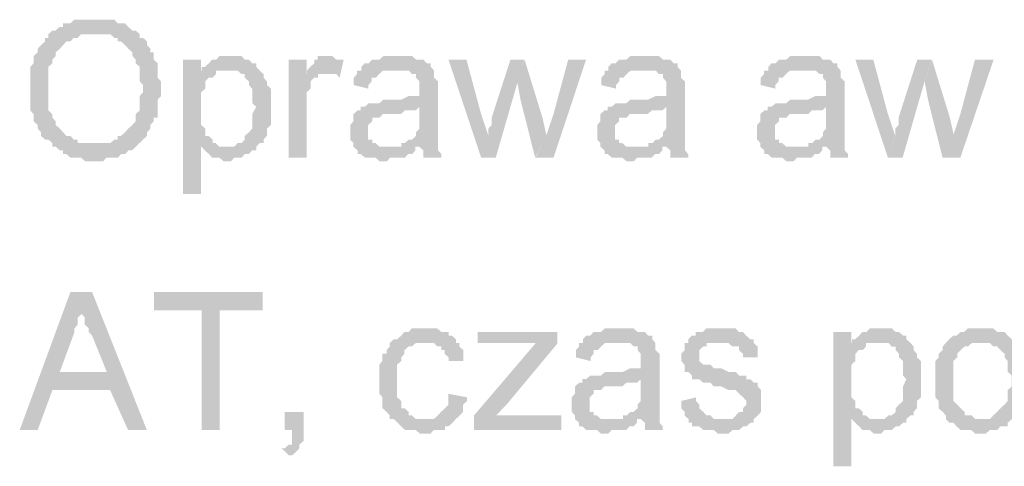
# Model space of a CAD drawing. Header units: millimetres. Extents: x -523 to 1404227, y -783705 to 1038705.
# Tile 111 of 256: x 402240 to 403387, y 227952 to 228473. Entities that reach past the tile are written whole.
import ezdxf

# ---------------------------------------------------------------- set-up
doc = ezdxf.new("R2010")
doc.units = ezdxf.units.MM
doc.linetypes.add('ACAD_ISO08W100', pattern=[36, 24, -3, 6, -3])
doc.layers.add('!!ELEKTRYKA', color=7, linetype='Continuous')

msp = doc.modelspace()

# ---------------------------------------------------------------- hatches: boundary and pattern name
at = {"layer": '!!ELEKTRYKA', "linetype": 'ACAD_ISO08W100'}
for points in [[(402328.22, 228472.93), (402328.22, 228472.93), (402319.64, 228472.93), (402315.83, 228472.93), (402312.02, 228472.93), (402307.26, 228472.93), (402303.45, 228472.93), (402298.68, 228468.69), (402294.87, 228468.69), (402290.11, 228468.69), (402290.11, 228464.46), (402286.29, 228464.46), (402281.53, 228460.23), (402277.72, 228460.23), (402328.22, 228455.99), (402332.98, 228455.99), (402336.8, 228455.99), (402341.56, 228455.99), (402345.37, 228455.99), (402350.14, 228451.76), (402353.95, 228451.76), (402353.95, 228447.53), (402357.76, 228447.53), (402362.52, 228443.29), (402366.33, 228439.06), (402366.33, 228439.06), (402371.1, 228434.82), (402371.1, 228430.59), (402374.91, 228426.35), (402374.91, 228422.12), (402379.67, 228417.89), (402379.67, 228413.65), (402379.67, 228409.42), (402379.67, 228405.19), (402379.67, 228400.96), (402383.48, 228396.72), (402383.48, 228392.49), (402383.48, 228388.26), (402379.67, 228384.02), (402379.67, 228379.79), (402379.67, 228375.56), (402379.67, 228371.32), (402379.67, 228367.09), (402374.91, 228362.86), (402374.91, 228358.63), (402374.91, 228354.39), (402371.1, 228350.16), (402366.33, 228345.93), (402366.33, 228345.93), (402366.33, 228345.93), (402362.52, 228341.69), (402357.76, 228337.45), (402353.95, 228337.45), (402353.95, 228333.22), (402350.14, 228333.22), (402345.37, 228328.98), (402341.56, 228328.98), (402336.8, 228328.98), (402332.98, 228328.98), (402328.22, 228328.98), (402379.67, 228328.98), (402379.67, 228328.98), (402383.48, 228333.22), (402388.25, 228337.45), (402388.25, 228341.69), (402392.06, 228345.93), (402392.06, 228350.16), (402392.06, 228350.16), (402395.87, 228354.39), (402395.87, 228358.63), (402400.64, 228358.63), (402400.64, 228362.86), (402400.64, 228367.09), (402400.64, 228371.32), (402400.64, 228379.79), (402404.45, 228384.02), (402404.45, 228388.26), (402404.45, 228392.49), (402404.45, 228396.72), (402404.45, 228400.96), (402400.64, 228405.19), (402400.64, 228409.42), (402400.64, 228413.65), (402400.64, 228417.89), (402400.64, 228422.12), (402395.87, 228426.35), (402395.87, 228430.59), (402395.87, 228434.82), (402392.06, 228434.82), (402392.06, 228439.06), (402388.25, 228443.29), (402388.25, 228447.53), (402383.48, 228451.76), (402379.67, 228451.76), (402379.67, 228455.99), (402374.91, 228460.23), (402371.1, 228460.23), (402366.33, 228464.46), (402366.33, 228464.46), (402362.52, 228468.69), (402357.76, 228468.69), (402353.95, 228468.69), (402350.14, 228472.93), (402345.37, 228472.93), (402341.56, 228472.93), (402336.8, 228472.93), (402332.98, 228472.93)], [(402277.92, 228460.23), (402273.15, 228456), (402273.15, 228451.76), (402269.34, 228451.76), (402269.34, 228447.53), (402264.58, 228443.3), (402264.58, 228443.3), (402260.76, 228439.06), (402260.76, 228434.82), (402256, 228430.59), (402256, 228426.36), (402256, 228422.13), (402252.19, 228417.89), (402252.19, 228413.66), (402252.19, 228409.43), (402252.19, 228405.2), (402252.19, 228400.96), (402252.19, 228396.72), (402252.19, 228388.26), (402252.19, 228388.26), (402252.19, 228384.03), (402252.19, 228379.79), (402252.19, 228375.56), (402252.19, 228371.33), (402252.19, 228367.09), (402256, 228362.86), (402256, 228358.62), (402256, 228354.39), (402260.76, 228350.16), (402260.76, 228350.16), (402260.76, 228345.93), (402264.58, 228341.69), (402264.58, 228337.46), (402269.34, 228333.23), (402273.15, 228333.23), (402277.92, 228328.99), (402277.92, 228324.76), (402281.73, 228324.76), (402286.5, 228320.52), (402290.31, 228320.52), (402290.31, 228316.29), (402294.12, 228316.29), (402298.88, 228312.06), (402302.7, 228312.06), (402307.46, 228312.06), (402311.27, 228312.06), (402316.04, 228307.83), (402324.62, 228307.83), (402328.43, 228307.83), (402328.43, 228307.83), (402332.24, 228307.83), (402337, 228307.83), (402340.82, 228312.06), (402345.58, 228312.06), (402349.39, 228312.06), (402354.16, 228312.06), (402357.97, 228316.29), (402362.73, 228316.29), (402366.55, 228320.52), (402366.55, 228320.52), (402370.36, 228320.52), (402375.12, 228324.76), (402378.94, 228328.99), (402328.43, 228328.99), (402328.43, 228328.99), (402319.85, 228328.99), (402316.04, 228328.99), (402311.27, 228328.99), (402307.46, 228328.99), (402307.46, 228333.23), (402302.7, 228333.23), (402298.88, 228337.46), (402294.12, 228337.46), (402290.31, 228341.69), (402286.5, 228345.93), (402286.5, 228345.93), (402286.5, 228345.93), (402281.73, 228350.16), (402281.73, 228354.39), (402277.92, 228358.62), (402277.92, 228362.86), (402273.15, 228367.09), (402273.15, 228371.33), (402273.15, 228375.56), (402273.15, 228379.79), (402273.15, 228384.03), (402273.15, 228388.26), (402273.15, 228392.49), (402273.15, 228400.96), (402273.15, 228405.2), (402273.15, 228409.43), (402273.15, 228413.66), (402273.15, 228417.89), (402277.92, 228422.13), (402277.92, 228426.36), (402281.73, 228430.59), (402281.73, 228434.82), (402281.73, 228434.82), (402286.5, 228439.06), (402290.31, 228443.3), (402290.31, 228443.3), (402294.12, 228447.53), (402298.88, 228447.53), (402302.7, 228451.76), (402307.46, 228451.76), (402311.27, 228456), (402316.04, 228456), (402319.85, 228456), (402324.62, 228456), (402328.43, 228456)], [(402485.88, 228430.58), (402481.12, 228430.58), (402477.31, 228430.58), (402472.55, 228430.58), (402468.74, 228426.35), (402463.99, 228426.35), (402463.99, 228426.35), (402460.18, 228422.11), (402455.42, 228417.88), (402451.61, 228417.88), (402481.12, 228413.65), (402485.88, 228413.65), (402489.68, 228413.65), (402493.49, 228413.65), (402498.25, 228409.41), (402502.06, 228409.41), (402502.06, 228405.18), (402506.81, 228400.94), (402506.81, 228396.71), (402510.62, 228392.48), (402510.62, 228392.48), (402510.62, 228384.01), (402510.62, 228379.78), (402510.62, 228375.55), (402515.38, 228371.32), (402515.38, 228371.32), (402510.62, 228362.84), (402510.62, 228358.61), (402510.62, 228354.38), (402510.62, 228350.15), (402510.62, 228345.91), (402506.81, 228341.68), (402506.81, 228341.68), (402502.06, 228337.44), (402502.06, 228333.22), (402498.25, 228328.98), (402493.49, 228328.98), (402489.68, 228324.75), (402485.88, 228324.75), (402481.12, 228324.75), (402451.61, 228324.75), (402455.42, 228320.51), (402455.42, 228320.51), (402460.18, 228316.27), (402463.99, 228312.05), (402463.99, 228312.05), (402468.74, 228312.05), (402472.55, 228312.05), (402477.31, 228307.81), (402481.12, 228307.81), (402481.12, 228307.81), (402485.88, 228307.81), (402489.68, 228312.05), (402493.49, 228312.05), (402498.25, 228312.05), (402502.06, 228316.27), (402506.81, 228316.27), (402510.62, 228320.51), (402515.38, 228320.51), (402515.38, 228324.75), (402519.19, 228328.98), (402523.95, 228328.98), (402523.95, 228333.22), (402527.75, 228337.44), (402527.75, 228341.68), (402527.75, 228345.91), (402532.51, 228350.15), (402532.51, 228354.38), (402532.51, 228358.61), (402532.51, 228362.84), (402532.51, 228367.08), (402532.51, 228371.32), (402532.51, 228371.32), (402532.51, 228375.55), (402532.51, 228379.78), (402532.51, 228384.01), (402532.51, 228388.25), (402532.51, 228392.48), (402527.75, 228396.71), (402527.75, 228400.94), (402527.75, 228400.94), (402523.95, 228405.18), (402523.95, 228409.41), (402519.19, 228413.65), (402515.38, 228417.88), (402515.38, 228422.11), (402510.62, 228422.11), (402510.62, 228422.11), (402506.81, 228426.35), (402502.06, 228426.35), (402498.25, 228430.58), (402493.49, 228430.58), (402489.68, 228430.58)], [(402600.12, 228430.58), (402600.12, 228430.58), (402591.56, 228430.58), (402586.8, 228430.58), (402586.8, 228426.35), (402583, 228426.35), (402583, 228422.12), (402578.25, 228417.88), (402574.44, 228413.64), (402574.44, 228409.41), (402595.36, 228409.41), (402600.12, 228409.41), (402603.92, 228409.41), (402608.68, 228409.41), (402612.48, 228405.18), (402617.24, 228426.35), (402612.48, 228426.35), (402608.68, 228426.35), (402603.92, 228430.58), (402603.92, 228430.58)], [(402680.7, 228430.58), (402675.95, 228430.58), (402672.15, 228430.58), (402667.4, 228430.58), (402663.59, 228430.58), (402658.84, 228426.34), (402655.04, 228426.34), (402650.28, 228426.34), (402646.48, 228422.11), (402641.73, 228422.11), (402637.93, 228417.88), (402637.93, 228413.64), (402675.95, 228413.64), (402680.7, 228413.64), (402684.51, 228413.64), (402688.31, 228413.64), (402693.06, 228413.64), (402696.86, 228409.41), (402701.62, 228409.41), (402701.62, 228405.18), (402701.62, 228405.18), (402705.42, 228400.94), (402705.42, 228396.71), (402705.42, 228392.48), (402705.42, 228392.48), (402705.42, 228384.01), (402701.62, 228384.01), (402696.86, 228384.01), (402696.86, 228384.01), (402693.06, 228384.01), (402684.51, 228379.78), (402680.7, 228379.78), (402675.95, 228379.78), (402672.15, 228379.78), (402663.59, 228379.78), (402658.84, 228375.54), (402655.04, 228375.54), (402655.04, 228375.54), (402650.28, 228375.54), (402646.48, 228375.54), (402641.73, 228371.31), (402705.42, 228371.31), (402705.42, 228362.84), (402705.42, 228358.61), (402705.42, 228354.38), (402705.42, 228350.14), (402705.42, 228345.91), (402701.62, 228341.68), (402701.62, 228341.68), (402701.62, 228337.45), (402696.86, 228333.21), (402693.06, 228333.21), (402688.31, 228328.98), (402684.51, 228328.98), (402684.51, 228324.75), (402705.42, 228324.75), (402705.42, 228324.75), (402710.17, 228320.51), (402710.17, 228316.28), (402710.17, 228312.05), (402731.09, 228312.05), (402731.09, 228312.05), (402731.09, 228316.28), (402727.29, 228320.51), (402727.29, 228324.75), (402727.29, 228328.98), (402727.29, 228328.98), (402727.29, 228333.21), (402727.29, 228337.45), (402727.29, 228341.68), (402727.29, 228345.91), (402727.29, 228354.38), (402727.29, 228358.61), (402727.29, 228388.24), (402727.29, 228388.24), (402727.29, 228392.48), (402727.29, 228396.71), (402727.29, 228400.94), (402722.53, 228405.18), (402722.53, 228405.18), (402722.53, 228409.41), (402722.53, 228413.64), (402718.73, 228417.88), (402718.73, 228422.11), (402713.98, 228422.11), (402710.17, 228426.34), (402705.42, 228426.34), (402701.62, 228426.34), (402696.86, 228430.58), (402693.06, 228430.58), (402688.31, 228430.58), (402684.51, 228430.58)], [(402968.38, 228430.58), (402963.63, 228430.58), (402959.84, 228430.58), (402955.09, 228430.58), (402951.3, 228430.58), (402946.55, 228426.35), (402942.76, 228426.35), (402938.01, 228426.35), (402934.22, 228422.12), (402929.47, 228422.12), (402925.68, 228417.88), (402925.68, 228413.65), (402963.63, 228413.65), (402968.38, 228413.65), (402972.17, 228413.65), (402976.92, 228413.65), (402980.71, 228413.65), (402984.51, 228409.42), (402989.25, 228409.42), (402989.25, 228405.18), (402989.25, 228405.18), (402993.05, 228400.95), (402993.05, 228396.71), (402993.05, 228392.48), (402993.05, 228392.48), (402993.05, 228384.02), (402989.25, 228384.02), (402984.51, 228384.02), (402984.51, 228384.02), (402980.71, 228384.02), (402972.17, 228379.78), (402968.38, 228379.78), (402963.63, 228379.78), (402959.84, 228379.78), (402951.3, 228379.78), (402946.55, 228375.55), (402942.76, 228375.55), (402942.76, 228375.55), (402938.01, 228375.55), (402934.22, 228375.55), (402929.47, 228371.31), (402993.05, 228371.31), (402993.05, 228362.85), (402993.05, 228358.62), (402993.05, 228354.38), (402993.05, 228350.14), (402993.05, 228345.91), (402989.25, 228341.68), (402989.25, 228341.68), (402989.25, 228337.45), (402984.51, 228333.22), (402980.71, 228333.22), (402976.92, 228328.99), (402972.17, 228328.99), (402972.17, 228324.74), (402993.05, 228324.74), (402993.05, 228324.74), (402997.79, 228320.51), (402997.79, 228316.28), (402997.79, 228312.05), (403018.67, 228312.05), (403018.67, 228312.05), (403018.67, 228316.28), (403014.87, 228320.51), (403014.87, 228324.74), (403014.87, 228328.99), (403014.87, 228328.99), (403014.87, 228333.22), (403014.87, 228337.45), (403014.87, 228341.68), (403014.87, 228345.91), (403014.87, 228354.38), (403014.87, 228358.62), (403014.87, 228388.25), (403014.87, 228388.25), (403014.87, 228392.48), (403014.87, 228396.71), (403014.87, 228400.95), (403010.13, 228405.18), (403010.13, 228405.18), (403010.13, 228409.42), (403010.13, 228413.65), (403006.33, 228417.88), (403006.33, 228422.12), (403001.59, 228422.12), (402997.79, 228426.35), (402993.05, 228426.35), (402989.25, 228426.35), (402984.51, 228430.58), (402980.71, 228430.58), (402976.92, 228430.58), (402972.17, 228430.58)], [(403154.64, 228430.58), (403149.9, 228430.58), (403146.11, 228430.58), (403141.37, 228430.58), (403137.58, 228430.58), (403132.84, 228426.35), (403129.05, 228426.35), (403124.31, 228426.35), (403120.52, 228422.12), (403115.78, 228422.12), (403111.99, 228417.88), (403111.99, 228413.65), (403149.9, 228413.65), (403154.64, 228413.65), (403158.43, 228413.65), (403163.17, 228413.65), (403166.96, 228413.65), (403171.7, 228409.41), (403175.49, 228409.41), (403175.49, 228405.18), (403175.49, 228405.18), (403179.28, 228400.95), (403179.28, 228396.71), (403179.28, 228392.48), (403179.28, 228392.48), (403179.28, 228384.01), (403175.49, 228384.01), (403171.7, 228384.01), (403171.7, 228384.01), (403166.96, 228384.01), (403158.43, 228379.79), (403154.64, 228379.79), (403149.9, 228379.79), (403146.11, 228379.79), (403137.58, 228379.79), (403132.84, 228375.55), (403129.05, 228375.55), (403129.05, 228375.55), (403124.31, 228375.55), (403120.52, 228375.55), (403115.78, 228371.31), (403179.28, 228371.31), (403179.28, 228362.85), (403179.28, 228358.61), (403179.28, 228354.38), (403179.28, 228350.15), (403179.28, 228345.91), (403175.49, 228341.68), (403175.49, 228341.68), (403175.49, 228337.45), (403171.7, 228333.21), (403166.96, 228333.21), (403163.17, 228328.98), (403158.43, 228328.98), (403158.43, 228324.74), (403179.28, 228324.74), (403179.28, 228324.74), (403184.02, 228320.51), (403184.02, 228316.28), (403184.02, 228312.04), (403204.87, 228312.04), (403204.87, 228312.04), (403204.87, 228316.28), (403201.08, 228320.51), (403201.08, 228324.74), (403201.08, 228328.98), (403201.08, 228328.98), (403201.08, 228333.21), (403201.08, 228337.45), (403201.08, 228341.68), (403201.08, 228345.91), (403201.08, 228354.38), (403201.08, 228358.61), (403201.08, 228388.25), (403201.08, 228388.25), (403201.08, 228392.48), (403201.08, 228396.71), (403201.08, 228400.95), (403196.34, 228405.18), (403196.34, 228405.18), (403196.34, 228409.41), (403196.34, 228413.65), (403192.55, 228417.88), (403192.55, 228422.12), (403187.81, 228422.12), (403184.02, 228426.35), (403179.28, 228426.35), (403175.49, 228426.35), (403171.7, 228430.58), (403166.96, 228430.58), (403163.17, 228430.58), (403158.43, 228430.58)], [(402451.16, 228426.35), (402430.22, 228426.35), (402430.22, 228269.72), (402451.16, 228269.72), (402451.16, 228324.75), (402480.67, 228324.75), (402476.86, 228324.75), (402472.1, 228324.75), (402468.3, 228328.98), (402464.49, 228328.98), (402464.49, 228333.22), (402459.73, 228337.46), (402455.92, 228337.46), (402455.92, 228341.68), (402455.92, 228345.92), (402451.16, 228350.15), (402451.16, 228354.38), (402451.16, 228358.62), (402451.16, 228362.85), (402451.16, 228371.32), (402451.16, 228371.32), (402451.16, 228375.55), (402451.16, 228379.79), (402451.16, 228384.02), (402451.16, 228388.25), (402455.92, 228392.49), (402455.92, 228396.72), (402455.92, 228400.96), (402459.73, 228405.18), (402464.49, 228405.18), (402468.3, 228409.42), (402468.3, 228413.66), (402451.16, 228413.66)], [(402573.98, 228426.35), (402553.05, 228426.35), (402553.05, 228312.05), (402573.98, 228312.05), (402573.98, 228371.31), (402573.98, 228375.55), (402573.98, 228379.79), (402573.98, 228384.02), (402573.98, 228388.25), (402578.73, 228392.49), (402578.73, 228396.72), (402578.73, 228396.72), (402578.73, 228400.95), (402582.54, 228405.18), (402587.29, 228405.18), (402587.29, 228409.42), (402591.1, 228409.42), (402595.85, 228409.42), (402573.98, 228409.42)], [(402760.26, 228426.35), (402739.36, 228426.35), (402777.36, 228312.05), (402785.91, 228337.45), (402777.36, 228362.85)], [(402827.65, 228426.36), (402811.51, 228426.36), (402789.66, 228358.62), (402789.66, 228354.38), (402789.66, 228350.16), (402785.86, 228345.92), (402785.86, 228341.68), (402785.86, 228337.46), (402785.86, 228337.46), (402777.32, 228312.05), (402794.41, 228312.05), (402820.06, 228400.96)], [(402827.96, 228426.37), (402819.41, 228400.97), (402823.21, 228379.79), (402840.3, 228312.06), (402853.59, 228337.46), (402848.84, 228358.63)], [(402899.66, 228426.35), (402878.78, 228426.35), (402861.69, 228362.86), (402853.14, 228337.45), (402840.8, 228312.06), (402861.69, 228312.06)], [(403234.26, 228426.35), (403213.43, 228426.35), (403251.31, 228312.05), (403259.84, 228337.46), (403251.31, 228362.86)], [(403302.51, 228426.35), (403285.47, 228426.35), (403263.69, 228358.62), (403263.69, 228354.39), (403263.69, 228350.16), (403259.9, 228345.92), (403259.9, 228341.69), (403259.9, 228337.45), (403259.9, 228337.45), (403251.38, 228312.06), (403268.42, 228312.06), (403293.99, 228400.96)], [(403302.68, 228426.34), (403294.16, 228400.95), (403297.95, 228379.78), (403314.99, 228312.04), (403328.24, 228337.44), (403323.51, 228358.61)], [(403374.49, 228426.36), (403352.73, 228426.36), (403335.69, 228362.86), (403327.17, 228337.46), (403314.87, 228312.05), (403335.69, 228312.05)], [(402451.61, 228417.88), (402451.61, 228413.65), (402468.74, 228413.65), (402472.55, 228413.65), (402477.31, 228413.65), (402481.12, 228413.65)], [(402637.51, 228413.66), (402632.76, 228413.66), (402632.76, 228409.42), (402628.96, 228405.19), (402628.96, 228400.96), (402628.96, 228396.72), (402646.07, 228392.49), (402646.07, 228396.72), (402649.87, 228400.96), (402649.87, 228405.19), (402654.62, 228405.19), (402658.43, 228409.42), (402658.43, 228409.42), (402663.18, 228413.66), (402666.98, 228413.66), (402671.74, 228413.66), (402675.54, 228413.66)], [(402925.94, 228413.65), (402921.19, 228413.65), (402921.19, 228409.41), (402917.4, 228405.17), (402917.4, 228400.94), (402917.4, 228396.71), (402934.48, 228392.48), (402934.48, 228396.71), (402938.27, 228400.94), (402938.27, 228405.17), (402943.02, 228405.17), (402946.81, 228409.41), (402946.81, 228409.41), (402951.56, 228413.65), (402955.35, 228413.65), (402960.1, 228413.65), (402963.89, 228413.65)], [(403111.55, 228413.66), (403106.81, 228413.66), (403106.81, 228409.43), (403103.02, 228405.2), (403103.02, 228400.96), (403103.02, 228396.73), (403120.08, 228392.5), (403120.08, 228396.73), (403123.87, 228400.96), (403123.87, 228405.2), (403128.61, 228405.2), (403132.4, 228409.43), (403132.4, 228409.43), (403137.14, 228413.66), (403140.93, 228413.66), (403145.67, 228413.66), (403149.46, 228413.66)], [(402641.93, 228371.32), (402637.17, 228371.32), (402637.17, 228367.09), (402633.37, 228367.09), (402628.62, 228362.86), (402628.62, 228358.62), (402628.62, 228354.39), (402624.82, 228350.16), (402624.82, 228345.92), (402624.82, 228341.69), (402624.82, 228341.69), (402624.82, 228337.46), (402624.82, 228333.23), (402628.62, 228328.99), (402628.62, 228324.76), (402633.37, 228320.52), (402633.37, 228320.52), (402633.37, 228316.28), (402637.17, 228316.28), (402641.93, 228312.05), (402645.73, 228312.05), (402650.48, 228312.05), (402654.29, 228312.05), (402659.04, 228307.82), (402662.84, 228307.82), (402667.6, 228307.82), (402671.4, 228312.05), (402675.2, 228312.05), (402679.96, 228312.05), (402683.76, 228312.05), (402688.51, 228312.05), (402692.32, 228316.28), (402697.07, 228316.28), (402700.87, 228320.52), (402700.87, 228324.76), (402667.6, 228324.76), (402667.6, 228324.76), (402662.84, 228324.76), (402659.04, 228324.76), (402654.29, 228328.99), (402650.48, 228328.99), (402650.48, 228333.23), (402645.73, 228333.23), (402645.73, 228337.46), (402645.73, 228341.69), (402645.73, 228345.92), (402645.73, 228350.16), (402650.48, 228354.39), (402650.48, 228354.39), (402650.48, 228358.62), (402654.29, 228358.62), (402659.04, 228358.62), (402662.84, 228362.86), (402667.6, 228362.86), (402671.4, 228362.86), (402675.2, 228362.86), (402679.96, 228362.86), (402683.76, 228362.86), (402688.51, 228367.09), (402692.32, 228367.09), (402697.07, 228367.09), (402700.87, 228367.09), (402705.63, 228371.32)], [(402929.65, 228371.33), (402924.9, 228371.33), (402924.9, 228367.09), (402921.11, 228367.09), (402916.36, 228362.86), (402916.36, 228358.63), (402916.36, 228354.4), (402912.57, 228350.16), (402912.57, 228345.92), (402912.57, 228341.69), (402912.57, 228341.69), (402912.57, 228337.46), (402912.57, 228333.23), (402916.36, 228328.99), (402916.36, 228324.76), (402921.11, 228320.53), (402921.11, 228320.53), (402921.11, 228316.29), (402924.9, 228316.29), (402929.65, 228312.06), (402933.44, 228312.06), (402938.19, 228312.06), (402941.98, 228312.06), (402946.73, 228307.82), (402950.52, 228307.82), (402955.27, 228307.82), (402959.06, 228312.06), (402963.81, 228312.06), (402967.6, 228312.06), (402971.4, 228312.06), (402976.15, 228312.06), (402979.94, 228316.29), (402984.69, 228316.29), (402988.48, 228320.53), (402988.48, 228324.76), (402955.27, 228324.76), (402955.27, 228324.76), (402950.52, 228324.76), (402946.73, 228324.76), (402941.98, 228328.99), (402938.19, 228328.99), (402938.19, 228333.23), (402933.44, 228333.23), (402933.44, 228337.46), (402933.44, 228341.69), (402933.44, 228345.92), (402933.44, 228350.16), (402938.19, 228354.4), (402938.19, 228354.4), (402938.19, 228358.63), (402941.98, 228358.63), (402946.73, 228358.63), (402950.52, 228362.86), (402955.27, 228362.86), (402959.06, 228362.86), (402963.81, 228362.86), (402967.6, 228362.86), (402971.4, 228362.86), (402976.15, 228367.09), (402979.94, 228367.09), (402984.69, 228367.09), (402988.48, 228367.09), (402993.23, 228371.33)], [(403115.94, 228371.33), (403111.2, 228371.33), (403111.2, 228367.09), (403107.41, 228367.09), (403102.67, 228362.86), (403102.67, 228358.63), (403102.67, 228354.39), (403098.88, 228350.16), (403098.88, 228345.93), (403098.88, 228341.69), (403098.88, 228341.69), (403098.88, 228337.46), (403098.88, 228333.22), (403102.67, 228328.99), (403102.67, 228324.76), (403107.41, 228320.52), (403107.41, 228320.52), (403107.41, 228316.29), (403111.2, 228316.29), (403115.94, 228312.06), (403119.73, 228312.06), (403124.47, 228312.06), (403128.26, 228312.06), (403133, 228307.82), (403136.79, 228307.82), (403141.53, 228307.82), (403145.32, 228312.06), (403150.06, 228312.06), (403153.85, 228312.06), (403158.59, 228312.06), (403162.38, 228312.06), (403166.17, 228316.29), (403170.91, 228316.29), (403174.7, 228320.52), (403174.7, 228324.76), (403141.53, 228324.76), (403141.53, 228324.76), (403136.79, 228324.76), (403133, 228324.76), (403128.26, 228328.99), (403124.47, 228328.99), (403124.47, 228333.22), (403119.73, 228333.22), (403119.73, 228337.46), (403119.73, 228341.69), (403119.73, 228345.93), (403119.73, 228350.16), (403124.47, 228354.39), (403124.47, 228354.39), (403124.47, 228358.63), (403128.26, 228358.63), (403133, 228358.63), (403136.79, 228362.86), (403141.53, 228362.86), (403145.32, 228362.86), (403150.06, 228362.86), (403153.85, 228362.86), (403158.59, 228362.86), (403162.38, 228367.09), (403166.17, 228367.09), (403170.91, 228367.09), (403174.7, 228367.09), (403179.44, 228371.33)], [(402324.59, 228155.42), (402298.86, 228155.42), (402239.77, 227994.54), (402260.73, 227994.54), (402277.89, 228041.11), (402345.56, 228041.11), (402286.47, 228062.27), (402303.62, 228108.85), (402303.62, 228108.85), (402303.62, 228113.08), (402307.43, 228117.31), (402307.43, 228121.54), (402307.43, 228125.78), (402312.2, 228130.01), (402312.2, 228134.25), (402312.2, 228138.48)], [(402324.11, 228155.42), (402311.73, 228138.49), (402311.73, 228134.26), (402311.73, 228130.03), (402315.54, 228125.79), (402315.54, 228121.56), (402315.54, 228117.33), (402320.3, 228113.09), (402320.3, 228108.86), (402324.11, 228104.62), (402341.26, 228062.28), (402286, 228062.28), (402345.07, 228041.12), (402366.03, 227994.55), (402387.95, 227994.55)], [(402523.04, 228155.41), (402396.41, 228155.41), (402396.41, 228134.25), (402451.63, 228134.25), (402451.63, 227994.55), (402472.58, 227994.55), (402472.58, 228134.25), (402523.04, 228134.25)], [(402713.76, 228113.09), (402709, 228113.09), (402705.2, 228113.09), (402701.4, 228113.09), (402696.65, 228113.09), (402692.85, 228108.85), (402688.09, 228108.85), (402684.29, 228104.62), (402684.29, 228104.62), (402679.54, 228100.39), (402675.74, 228100.39), (402670.98, 228096.15), (402670.98, 228091.92), (402667.18, 228087.68), (402667.18, 228083.45), (402662.43, 228083.45), (402662.43, 228079.22), (402662.43, 228074.98), (402658.63, 228070.75), (402658.63, 228066.51), (402658.63, 228062.28), (402658.63, 228058.05), (402658.63, 228053.81), (402658.63, 228045.35), (402658.63, 228041.12), (402658.63, 228036.89), (402662.43, 228032.65), (402662.43, 228028.42), (402662.43, 228024.19), (402662.43, 228019.95), (402667.18, 228015.72), (402667.18, 228015.72), (402670.98, 228011.48), (402670.98, 228007.25), (402709, 228007.25), (402709, 228007.25), (402705.2, 228007.25), (402701.4, 228007.25), (402696.65, 228011.48), (402692.85, 228011.48), (402692.85, 228015.72), (402688.09, 228019.95), (402688.09, 228019.95), (402684.29, 228019.95), (402684.29, 228024.19), (402684.29, 228028.42), (402679.54, 228032.65), (402679.54, 228036.89), (402679.54, 228041.12), (402679.54, 228045.35), (402679.54, 228053.81), (402679.54, 228053.81), (402679.54, 228058.05), (402679.54, 228062.28), (402679.54, 228066.51), (402679.54, 228070.75), (402684.29, 228074.98), (402684.29, 228079.22), (402688.09, 228083.45), (402688.09, 228087.68), (402688.09, 228087.68), (402692.85, 228091.92), (402696.65, 228091.92), (402701.4, 228096.15), (402705.2, 228096.15), (402709, 228096.15), (402713.76, 228096.15), (402747.97, 228096.15), (402747.97, 228100.39), (402743.22, 228104.62), (402739.42, 228104.62), (402739.42, 228108.85), (402734.67, 228108.85), (402730.87, 228108.85), (402726.11, 228113.09), (402722.31, 228113.09), (402717.56, 228113.09)], [(402866.26, 228108.84), (402773.18, 228108.84), (402773.18, 228096.14), (402819.72, 228096.14), (402823.52, 228096.14), (402828.26, 228096.14), (402832.06, 228096.14), (402836.81, 228096.14), (402840.61, 228096.14), (402866.26, 228096.14)], [(402938.71, 228113.07), (402933.97, 228113.07), (402930.17, 228113.07), (402925.43, 228113.07), (402921.63, 228113.07), (402916.88, 228108.84), (402913.09, 228108.84), (402908.34, 228108.84), (402904.55, 228104.61), (402899.8, 228104.61), (402896.01, 228100.38), (402896.01, 228096.14), (402933.97, 228096.14), (402938.71, 228096.14), (402942.51, 228096.14), (402947.25, 228096.14), (402951.05, 228096.14), (402954.85, 228091.91), (402959.59, 228091.91), (402959.59, 228087.68), (402959.59, 228087.68), (402963.39, 228083.45), (402963.39, 228079.21), (402963.39, 228074.98), (402963.39, 228074.98), (402963.39, 228066.5), (402959.59, 228066.5), (402954.85, 228066.5), (402954.85, 228066.5), (402951.05, 228066.5), (402942.51, 228062.27), (402938.71, 228062.27), (402933.97, 228062.27), (402930.17, 228062.27), (402921.63, 228062.27), (402916.88, 228058.04), (402913.09, 228058.04), (402913.09, 228058.04), (402908.34, 228058.04), (402904.55, 228058.04), (402899.8, 228053.81), (402963.39, 228053.81), (402963.39, 228045.34), (402963.39, 228041.11), (402963.39, 228036.88), (402963.39, 228032.64), (402963.39, 228028.41), (402959.59, 228024.18), (402959.59, 228024.18), (402959.59, 228019.94), (402954.85, 228015.71), (402951.05, 228015.71), (402947.25, 228011.47), (402942.51, 228011.47), (402942.51, 228007.24), (402963.39, 228007.24), (402963.39, 228007.24), (402968.13, 228003), (402968.13, 227998.77), (402968.13, 227994.54), (402989.01, 227994.54), (402989.01, 227994.54), (402989.01, 227998.77), (402985.22, 228003), (402985.22, 228007.24), (402985.22, 228011.47), (402985.22, 228011.47), (402985.22, 228015.71), (402985.22, 228019.94), (402985.22, 228024.18), (402985.22, 228028.41), (402985.22, 228036.88), (402985.22, 228041.11), (402985.22, 228070.74), (402985.22, 228070.74), (402985.22, 228074.98), (402985.22, 228079.21), (402985.22, 228083.45), (402980.47, 228087.68), (402980.47, 228087.68), (402980.47, 228091.91), (402980.47, 228096.14), (402976.67, 228100.38), (402976.67, 228104.61), (402971.93, 228104.61), (402968.13, 228108.84), (402963.39, 228108.84), (402959.59, 228108.84), (402954.85, 228113.07), (402951.05, 228113.07), (402947.25, 228113.07), (402942.51, 228113.07)], [(403052.97, 228113.08), (403052.97, 228113.08), (403044.44, 228113.08), (403039.7, 228113.08), (403035.9, 228108.84), (403035.9, 228108.84), (403031.16, 228108.84), (403027.37, 228108.84), (403027.37, 228104.61), (403022.63, 228104.61), (403018.83, 228100.38), (403018.83, 228096.14), (403056.77, 228096.14), (403056.77, 228096.14), (403061.51, 228096.14), (403065.3, 228096.14), (403070.04, 228091.91), (403073.84, 228091.91), (403077.63, 228091.91), (403077.63, 228087.67), (403082.37, 228083.44), (403082.37, 228079.2), (403099.44, 228079.2), (403099.44, 228083.44), (403099.44, 228087.67), (403099.44, 228091.91), (403094.7, 228096.14), (403094.7, 228100.38), (403094.7, 228100.38), (403090.9, 228100.38), (403086.16, 228104.61), (403082.37, 228108.84), (403077.63, 228108.84), (403077.63, 228108.84), (403073.84, 228113.08), (403070.04, 228113.08), (403065.3, 228113.08), (403061.51, 228113.08)], [(403208.74, 228108.85), (403187.9, 228108.85), (403187.9, 227952.21), (403208.74, 227952.21), (403208.74, 228007.24), (403239.05, 228007.24), (403234.31, 228007.24), (403230.52, 228007.24), (403225.79, 228011.48), (403222, 228011.48), (403222, 228015.71), (403217.26, 228019.95), (403213.47, 228019.95), (403213.47, 228024.18), (403213.47, 228028.42), (403208.74, 228032.65), (403208.74, 228036.88), (403208.74, 228041.12), (403208.74, 228045.34), (403208.74, 228053.81), (403208.74, 228053.81), (403208.74, 228058.05), (403208.74, 228062.28), (403208.74, 228066.51), (403208.74, 228070.75), (403213.47, 228074.98), (403213.47, 228079.22), (403213.47, 228083.45), (403217.26, 228087.69), (403222, 228087.69), (403225.79, 228091.92), (403225.79, 228096.14), (403208.74, 228096.14)], [(403243.38, 228113.07), (403238.65, 228113.07), (403234.86, 228113.07), (403230.12, 228113.07), (403226.34, 228108.84), (403221.6, 228108.84), (403221.6, 228108.84), (403217.81, 228104.61), (403213.08, 228100.37), (403209.29, 228100.37), (403238.65, 228096.14), (403243.38, 228096.14), (403247.17, 228096.14), (403251.91, 228096.14), (403255.7, 228091.9), (403260.43, 228091.9), (403260.43, 228087.67), (403264.22, 228083.44), (403264.22, 228079.21), (403268.96, 228074.98), (403268.96, 228074.98), (403268.96, 228066.51), (403268.96, 228062.28), (403268.96, 228058.05), (403272.75, 228053.81), (403272.75, 228053.81), (403268.96, 228045.34), (403268.96, 228041.11), (403268.96, 228036.88), (403268.96, 228032.64), (403268.96, 228028.41), (403264.22, 228024.18), (403264.22, 228024.18), (403260.43, 228019.94), (403260.43, 228015.71), (403255.7, 228011.48), (403251.91, 228011.48), (403247.17, 228007.24), (403243.38, 228007.24), (403238.65, 228007.24), (403209.29, 228007.24), (403213.08, 228003.01), (403213.08, 228003.01), (403217.81, 227998.77), (403221.6, 227994.54), (403221.6, 227994.54), (403226.34, 227994.54), (403230.12, 227994.54), (403234.86, 227990.31), (403238.65, 227990.31), (403238.65, 227990.31), (403243.38, 227990.31), (403247.17, 227994.54), (403251.91, 227994.54), (403255.7, 227994.54), (403260.43, 227998.77), (403264.22, 227998.77), (403268.96, 228003.01), (403272.75, 228003.01), (403272.75, 228007.24), (403277.48, 228011.48), (403281.27, 228011.48), (403281.27, 228015.71), (403285.06, 228019.94), (403285.06, 228024.18), (403285.06, 228028.41), (403289.79, 228032.64), (403289.79, 228036.88), (403289.79, 228041.11), (403289.79, 228045.34), (403289.79, 228049.58), (403289.79, 228053.81), (403289.79, 228053.81), (403289.79, 228058.05), (403289.79, 228062.28), (403289.79, 228066.51), (403289.79, 228070.75), (403289.79, 228074.98), (403285.06, 228079.21), (403285.06, 228083.44), (403285.06, 228083.44), (403281.27, 228087.67), (403281.27, 228091.9), (403277.48, 228096.14), (403272.75, 228100.37), (403272.75, 228104.61), (403268.96, 228104.61), (403268.96, 228104.61), (403264.22, 228108.84), (403260.43, 228108.84), (403255.7, 228113.07), (403251.91, 228113.07), (403247.17, 228113.07)], [(403361.6, 228113.08), (403353.08, 228113.08), (403348.35, 228113.08), (403344.56, 228113.08), (403339.83, 228108.85), (403336.04, 228108.85), (403336.04, 228108.85), (403331.31, 228104.62), (403327.52, 228104.62), (403322.79, 228100.39), (403322.79, 228100.39), (403319.01, 228096.15), (403361.6, 228096.15), (403361.6, 228096.15), (403365.38, 228096.15), (403370.11, 228096.15), (403373.9, 228091.92), (403378.63, 228091.92), (403382.42, 228087.69), (403382.42, 228087.69), (403387.15, 228083.45), (403387.15, 228079.22), (403390.94, 228074.99), (403390.94, 228070.76), (403390.94, 228066.52), (403390.94, 228062.29), (403395.67, 228058.06), (403395.67, 228053.82), (403395.67, 228053.82), (403395.67, 228045.35), (403390.94, 228041.11), (403390.94, 228036.88), (403390.94, 228032.65), (403390.94, 228028.42), (403387.15, 228024.18), (403387.15, 228024.18), (403382.42, 228019.95), (403382.42, 228019.95), (403378.63, 228015.72), (403373.9, 228011.48), (403373.9, 228011.48), (403370.11, 228007.25), (403365.38, 228007.25), (403361.6, 228007.25), (403319.01, 228007.25), (403322.79, 228003.02), (403327.52, 228003.02), (403331.31, 227998.78), (403331.31, 227998.78), (403336.04, 227994.55), (403339.83, 227994.55), (403344.56, 227994.55), (403348.35, 227994.55), (403353.08, 227990.32), (403361.6, 227990.32), (403361.6, 227990.32), (403365.38, 227990.32), (403370.11, 227994.55), (403373.9, 227994.55), (403378.63, 227994.55), (403382.42, 227998.78), (403387.15, 227998.78), (403390.94, 227998.78), (403390.94, 228003.02), (403395.67, 228007.25), (403399.45, 228007.25), (403403.24, 228011.48), (403403.24, 228015.72), (403407.97, 228019.95), (403407.97, 228019.95), (403407.97, 228024.18), (403411.76, 228028.42), (403411.76, 228028.42), (403411.76, 228032.65), (403411.76, 228036.88), (403411.76, 228045.35), (403411.76, 228049.58), (403411.76, 228053.82), (403411.76, 228058.06), (403411.76, 228062.29), (403411.76, 228066.52), (403411.76, 228070.76), (403411.76, 228074.99), (403407.97, 228079.22), (403407.97, 228083.45), (403407.97, 228087.69), (403403.24, 228091.92), (403399.45, 228096.15), (403399.45, 228096.15), (403395.67, 228100.39), (403390.94, 228104.62), (403390.94, 228104.62), (403387.15, 228108.85), (403382.42, 228108.85), (403378.63, 228108.85), (403373.9, 228113.08), (403370.11, 228113.08), (403365.38, 228113.08)], [(403209.29, 228100.37), (403209.29, 228096.14), (403226.34, 228096.14), (403230.12, 228096.14), (403234.86, 228096.14), (403238.65, 228096.14)], [(402748.04, 228096.15), (402713.83, 228096.15), (402713.83, 228096.15), (402717.63, 228096.15), (402722.38, 228096.15), (402726.18, 228091.91), (402730.93, 228091.91), (402730.93, 228087.68), (402734.74, 228087.68), (402734.74, 228083.44), (402739.49, 228079.22), (402739.49, 228074.98), (402756.59, 228074.98), (402756.59, 228079.22), (402756.59, 228083.44), (402756.59, 228087.68), (402751.84, 228091.91), (402751.84, 228096.15)], [(402866.87, 228096.14), (402841.22, 228096.14), (402769.04, 228011.48), (402769.04, 227994.54), (402794.68, 228011.48), (402807.03, 228024.18)], [(402896.27, 228096.14), (402891.52, 228096.14), (402891.52, 228091.91), (402887.72, 228087.67), (402887.72, 228083.44), (402887.72, 228079.21), (402904.81, 228074.97), (402904.81, 228079.21), (402908.6, 228083.44), (402908.6, 228087.67), (402913.35, 228087.67), (402917.15, 228091.91), (402917.15, 228091.91), (402921.89, 228096.14), (402925.69, 228096.14), (402930.43, 228096.14), (402934.23, 228096.14)], [(403019.09, 228096.14), (403014.35, 228096.14), (403014.35, 228091.91), (403014.35, 228087.67), (403010.55, 228083.44), (403010.55, 228079.2), (403010.55, 228074.97), (403014.35, 228070.74), (403014.35, 228066.5), (403014.35, 228062.27), (403019.09, 228062.27), (403022.88, 228058.03), (403022.88, 228053.8), (403027.62, 228053.8), (403027.62, 228053.8), (403031.42, 228053.8), (403036.16, 228049.57), (403039.95, 228049.57), (403044.69, 228049.57), (403048.49, 228045.33), (403053.23, 228045.33), (403057.02, 228045.33), (403065.56, 228041.1), (403070.3, 228041.1), (403074.09, 228041.1), (403077.89, 228036.86), (403077.89, 228036.86), (403082.63, 228032.63), (403082.63, 228032.63), (403086.42, 228028.41), (403086.42, 228024.17), (403082.63, 228019.94), (403082.63, 228015.7), (403077.89, 228015.7), (403074.09, 228011.47), (403074.09, 228011.47), (403070.3, 228007.23), (403065.56, 228007.23), (403057.02, 228007.23), (403019.09, 228007.23), (403019.09, 228003), (403022.88, 228003), (403022.88, 227998.77), (403027.62, 227998.77), (403031.42, 227998.77), (403036.16, 227994.53), (403039.95, 227994.53), (403044.69, 227994.53), (403048.49, 227994.53), (403053.23, 227990.3), (403057.02, 227990.3), (403061.76, 227990.3), (403065.56, 227990.3), (403070.3, 227994.53), (403074.09, 227994.53), (403077.89, 227994.53), (403082.63, 227998.77), (403086.42, 227998.77), (403091.16, 228003), (403094.96, 228003), (403094.96, 228007.23), (403099.7, 228011.47), (403099.7, 228011.47), (403103.49, 228015.7), (403103.49, 228019.94), (403103.49, 228024.17), (403103.49, 228028.41), (403103.49, 228028.41), (403103.49, 228032.63), (403103.49, 228036.86), (403103.49, 228041.1), (403099.7, 228045.33), (403099.7, 228049.57), (403094.96, 228049.57), (403091.16, 228053.8), (403086.42, 228053.8), (403086.42, 228058.03), (403082.63, 228058.03), (403077.89, 228058.03), (403074.09, 228062.27), (403070.3, 228062.27), (403065.56, 228062.27), (403057.02, 228066.5), (403057.02, 228066.5), (403053.23, 228066.5), (403048.49, 228066.5), (403044.69, 228070.74), (403039.95, 228070.74), (403039.95, 228070.74), (403036.16, 228070.74), (403031.42, 228074.97), (403031.42, 228079.2), (403031.42, 228083.44), (403031.42, 228083.44), (403031.42, 228087.67), (403036.16, 228091.91), (403039.95, 228091.91), (403039.95, 228096.14), (403044.69, 228096.14), (403048.49, 228096.14), (403057.02, 228096.14)], [(403318.89, 228096.14), (403318.89, 228096.14), (403315.1, 228091.91), (403315.1, 228087.68), (403310.37, 228083.45), (403310.37, 228079.21), (403306.59, 228074.98), (403306.59, 228070.75), (403306.59, 228066.51), (403306.59, 228062.27), (403306.59, 228058.04), (403306.59, 228053.81), (403306.59, 228053.81), (403306.59, 228045.34), (403306.59, 228041.11), (403306.59, 228036.88), (403306.59, 228032.65), (403310.37, 228028.41), (403310.37, 228024.18), (403310.37, 228019.95), (403315.1, 228015.7), (403315.1, 228015.7), (403318.89, 228011.47), (403318.89, 228007.24), (403361.48, 228007.24), (403357.7, 228007.24), (403352.97, 228007.24), (403349.18, 228011.47), (403344.45, 228011.47), (403340.66, 228011.47), (403340.66, 228015.7), (403335.93, 228019.95), (403335.93, 228019.95), (403332.14, 228024.18), (403332.14, 228024.18), (403327.41, 228028.41), (403327.41, 228032.65), (403327.41, 228036.88), (403327.41, 228041.11), (403327.41, 228045.34), (403327.41, 228053.81), (403327.41, 228053.81), (403327.41, 228058.04), (403327.41, 228062.27), (403327.41, 228066.51), (403327.41, 228070.75), (403327.41, 228074.98), (403332.14, 228079.21), (403332.14, 228083.45), (403335.93, 228087.68), (403335.93, 228087.68), (403340.66, 228091.91), (403344.45, 228091.91), (403349.18, 228096.14), (403352.97, 228096.14), (403357.7, 228096.14), (403361.48, 228096.14)], [(402899.98, 228053.82), (402895.23, 228053.82), (402895.23, 228049.59), (402891.44, 228049.59), (402886.69, 228045.35), (402886.69, 228041.12), (402886.69, 228036.89), (402882.89, 228032.66), (402882.89, 228028.42), (402882.89, 228024.19), (402882.89, 228024.19), (402882.89, 228019.96), (402882.89, 228015.72), (402886.69, 228011.49), (402886.69, 228007.25), (402891.44, 228003.01), (402891.44, 228003.01), (402891.44, 227998.78), (402895.23, 227998.78), (402899.98, 227994.55), (402903.77, 227994.55), (402908.52, 227994.55), (402912.32, 227994.55), (402917.06, 227990.31), (402920.86, 227990.31), (402925.6, 227990.31), (402929.4, 227994.55), (402934.15, 227994.55), (402937.94, 227994.55), (402941.74, 227994.55), (402946.49, 227994.55), (402950.28, 227998.78), (402955.03, 227998.78), (402958.82, 228003.01), (402958.82, 228007.25), (402925.6, 228007.25), (402925.6, 228007.25), (402920.86, 228007.25), (402917.06, 228007.25), (402912.32, 228011.49), (402908.52, 228011.49), (402908.52, 228015.72), (402903.77, 228015.72), (402903.77, 228019.96), (402903.77, 228024.19), (402903.77, 228028.42), (402903.77, 228032.66), (402908.52, 228036.89), (402908.52, 228036.89), (402908.52, 228041.12), (402912.32, 228041.12), (402917.06, 228041.12), (402920.86, 228045.35), (402925.6, 228045.35), (402929.4, 228045.35), (402934.15, 228045.35), (402937.94, 228045.35), (402941.74, 228045.35), (402946.49, 228049.59), (402950.28, 228049.59), (402955.03, 228049.59), (402958.82, 228049.59), (402963.57, 228053.82)], [(402739.22, 228036.87), (402739.22, 228032.63), (402739.22, 228028.41), (402739.22, 228024.17), (402735.42, 228019.94), (402735.42, 228019.94), (402730.66, 228015.71), (402726.86, 228011.47), (402726.86, 228011.47), (402722.11, 228007.24), (402718.31, 228007.24), (402709.76, 228007.24), (402671.74, 228007.24), (402675.54, 228007.24), (402680.29, 228003), (402684.09, 227998.77), (402684.09, 227998.77), (402688.85, 227994.54), (402692.65, 227994.54), (402697.4, 227994.54), (402701.2, 227994.54), (402705.95, 227990.3), (402714.51, 227990.3), (402718.31, 227990.3), (402722.11, 227994.54), (402726.86, 227994.54), (402730.66, 227994.54), (402735.42, 227994.54), (402735.42, 227998.77), (402739.22, 227998.77), (402743.97, 228003), (402743.97, 228003), (402747.77, 228007.24), (402752.52, 228011.47), (402752.52, 228011.47), (402756.33, 228015.71), (402756.33, 228019.94), (402756.33, 228024.17), (402761.08, 228028.41), (402761.08, 228032.63)], [(403027.62, 228032.63), (403010.55, 228028.41), (403010.55, 228028.41), (403010.55, 228024.17), (403010.55, 228019.94), (403014.35, 228015.7), (403014.35, 228011.47), (403019.09, 228007.23), (403057.02, 228007.23), (403057.02, 228007.23), (403053.23, 228007.23), (403048.49, 228007.23), (403044.69, 228011.47), (403039.95, 228011.47), (403036.16, 228015.7), (403036.16, 228015.7), (403031.42, 228019.94), (403031.42, 228024.17), (403027.62, 228028.41)], [(402570.45, 228015.7), (402548.57, 228015.7), (402548.57, 227994.53), (402557.13, 227994.53), (402557.13, 227990.3), (402557.13, 227986.07), (402557.13, 227981.84), (402557.13, 227977.6), (402553.33, 227977.6), (402548.57, 227973.37), (402544.77, 227973.37), (402553.33, 227964.9), (402553.33, 227964.9), (402557.13, 227964.9), (402561.89, 227969.14), (402561.89, 227969.14), (402565.7, 227973.37), (402565.7, 227977.6), (402570.45, 227981.84), (402570.45, 227986.07), (402570.45, 227990.3), (402570.45, 227994.53)], [(402870.67, 228011.48), (402819.38, 228011.48), (402815.58, 228011.48), (402811.78, 228011.48), (402807.03, 228011.48), (402803.23, 228011.48), (402798.48, 228011.48), (402794.68, 228011.48), (402769.04, 227994.54), (402870.67, 227994.54)]]:
    msp.add_hatch(color=7, dxfattribs=at).paths.add_polyline_path(points)

doc.saveas('drawing.dxf')
